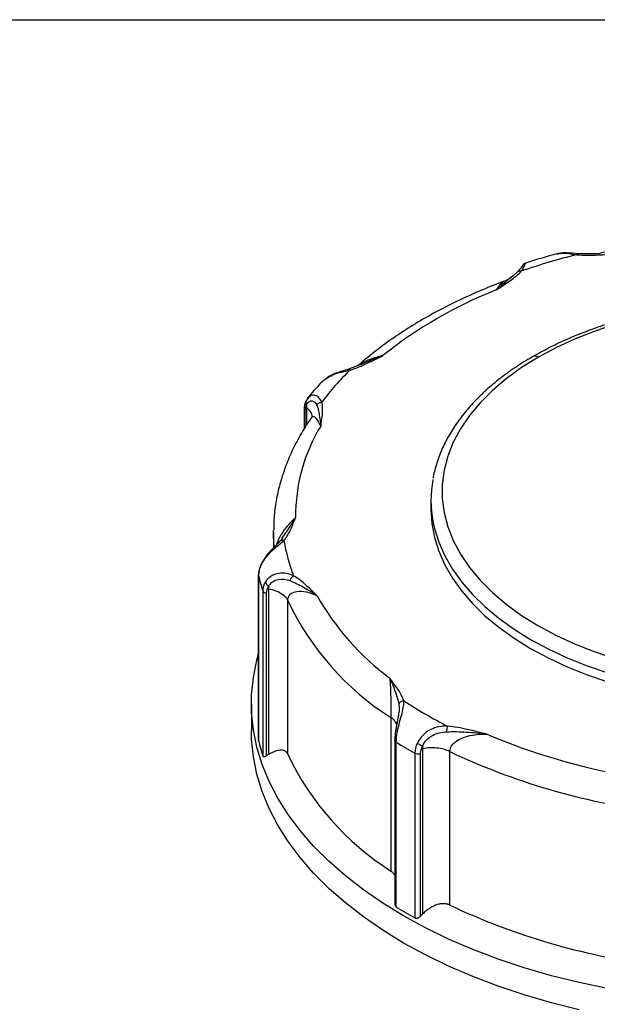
# Model space of a CAD drawing. Header units: inches. Extents: x 0 to 33, y 0 to 25.5.
# Tile 16 of 18: x 25.3 to 27.4, y 22 to 25.5. Entities that reach past the tile are written whole.
import ezdxf

# ---------------------------------------------------------------- set-up
doc = ezdxf.new("R2010")
doc.units = ezdxf.units.IN
doc.header["$LTSCALE"] = 3
doc.header["$MEASUREMENT"] = 0
doc.linetypes.add('SLD-Solid', pattern=[0])
doc.layers.add('SLD-DEFPOINTS', color=7, linetype='Continuous')

# ---------------------------------------------------------------- blocks, each defined once
blk = doc.blocks.new('Block2')
at = {"color": 7, "linetype": 'SLD-Solid', "lineweight": 18}
blk.add_line((33.0003, 25.5003), (0.0003, 25.5003), dxfattribs=at)

msp = doc.modelspace()

# ---------------------------------------------------------------- linework, layer by layer
at = {"color": 7, "linetype": 'SLD-Solid'}
msp.add_line((0.0003, 25.5003), (33.0003, 25.5003), dxfattribs=at)
for p, q in [((27.2511, 24.6659), (27.2541, 24.6666)), ((27.3927, 24.6663), (27.3224, 24.6673)), ((27.1099, 24.6035), (27.0908, 24.5859)), ((26.5538, 24.2737), (26.5073, 24.2558)), ((26.4219, 24.2189), (26.4168, 24.2154)), ((26.3631, 24.1541), (26.3551, 24.1426)), ((26.365, 24.1551), (26.3621, 24.1522)), ((26.3491, 24.1134), (26.3491, 24.0431)), ((26.3578, 24.1192), (26.3578, 24.0576)), ((26.3533, 24.05), (26.3533, 24.1064)), ((26.8011, 23.7888), (26.8011, 23.7567)), ((26.2401, 23.6763), (26.2401, 23.6826)), ((26.2401, 23.6763), (26.2401, 23.6201)), ((26.2718, 23.6559), (26.2645, 23.6452)), ((26.1869, 23.5223), (26.1869, 22.9355)), ((26.1871, 22.9341), (26.1871, 23.5208)), ((26.2017, 23.4673), (26.2017, 22.8807)), ((26.2157, 22.8806), (26.2157, 23.4585)), ((26.2227, 23.4734), (26.2227, 22.8848)), ((26.2912, 22.8858), (26.2912, 23.4323)), ((26.1613, 23.0655), (26.1613, 22.969)), ((26.6585, 23.0161), (26.6585, 22.4696)), ((26.6721, 22.9361), (26.6721, 22.3539)), ((26.6775, 22.3416), (26.6775, 22.9283)), ((26.7438, 22.89), (26.7438, 22.3033)), ((26.7641, 22.3097), (26.7641, 22.8876)), ((26.771, 22.9051), (26.771, 22.3165)), ((26.8682, 22.3486), (26.8682, 22.8951))]:
    msp.add_line(p, q)
at = {"flags": 128}
for points in [[(27.4549, 24.4158), (27.3817, 24.391), (27.3119, 24.3631), (27.2457, 24.3324), (27.1835, 24.2991)], [(27.1835, 24.2991), (27.1239, 24.262), (27.0693, 24.2225), (27.02, 24.1807), (26.9762, 24.1369), (26.9382, 24.0913), (26.9062, 24.0443), (26.8804, 23.996), (26.8609, 23.9467), (26.8478, 23.8967), (26.8413, 23.8462), (26.8413, 23.7957), (26.8478, 23.7452), (26.8609, 23.6952), (26.8804, 23.6459), (26.9062, 23.5976), (26.9382, 23.5506), (26.9762, 23.505), (27.02, 23.4612), (27.0693, 23.4194), (27.1239, 23.3799), (27.1835, 23.3428)], [(26.8011, 23.7567), (26.8042, 23.7068), (26.8134, 23.6572), (26.8287, 23.6081), (26.8501, 23.5598), (26.8774, 23.5124), (26.9105, 23.4663), (26.9492, 23.4217), (26.9933, 23.3788), (27.0425, 23.3378), (27.0968, 23.299), (27.1557, 23.2625)], [(26.8081, 23.7139), (26.8134, 23.6893), (26.8287, 23.6402), (26.8501, 23.5919), (26.8774, 23.5446), (26.9105, 23.4985), (26.9492, 23.4539), (26.9933, 23.411), (27.0425, 23.37), (27.0968, 23.3311), (27.1557, 23.2946)], [(26.2423, 23.6243), (26.2403, 23.6602), (26.2401, 23.6763)], [(27.1835, 23.3428), (27.2457, 23.3095), (27.3119, 23.2788), (27.3817, 23.2509), (27.4549, 23.2261)], [(27.1557, 23.2946), (27.2189, 23.2606), (27.2862, 23.2293), (27.3572, 23.2009), (27.4315, 23.1754)], [(27.4297, 22.0515), (27.3285, 22.0727), (27.2297, 22.0974), (27.1335, 22.1252), (27.0403, 22.1563), (26.9504, 22.1905), (26.864, 22.2276), (26.7816, 22.2675), (26.7033, 22.3101), (26.6294, 22.3553), (26.5602, 22.4029), (26.496, 22.4528), (26.4368, 22.5047), (26.383, 22.5585), (26.3347, 22.614), (26.292, 22.6711), (26.2552, 22.7295), (26.2244, 22.789), (26.1995, 22.8495), (26.1808, 22.9107), (26.1684, 22.9724), (26.1621, 23.0344), (26.1621, 23.0966), (26.1684, 23.1586), (26.1808, 23.2203), (26.1869, 23.2425)], [(27.1557, 23.2625), (27.2189, 23.2285), (27.2862, 23.1972), (27.3572, 23.1687), (27.4315, 23.1433)], [(27.3285, 21.9763), (27.2297, 22.0009), (27.1335, 22.0288), (27.0403, 22.0599), (26.9504, 22.094), (26.864, 22.1311), (26.7816, 22.1711), (26.7033, 22.2137), (26.6294, 22.2589), (26.5602, 22.3065), (26.496, 22.3563), (26.4368, 22.4083), (26.383, 22.4621), (26.3347, 22.5176), (26.292, 22.5747), (26.2552, 22.633), (26.2244, 22.6926), (26.1995, 22.753), (26.1808, 22.8142), (26.1684, 22.8759), (26.1621, 22.938), (26.1613, 22.969)]]:
    msp.add_lwpolyline(points, dxfattribs=at)
for centre, radius, start, end in [((27.9035, 22.3193), 2.4158, 103.9574, 108.8244), ((27.6183, 23.0592), 1.5905, 111.5755, 128.4191), ((27.172, 24.2829), 0.0198, 54.4038, 114.0624), ((27.1912, 23.5531), 0.9748, 134.1096, 143.0259), ((26.9334, 23.7349), 0.6145, 148.7256, 180.5902), ((27.2075, 23.7888), 0.4064, 169.4427, 190.6234), ((26.8939, 23.748), 0.625, 189.3444, 201.3398), ((26.8295, 23.6683), 0.6592, 192.9338, 197.7504), ((27.2212, 23.9178), 0.9491, 209.5311, 233.3334), ((27.1914, 23.8567), 0.9952, 205.2395, 237.625), ((27.6019, 24.4505), 1.6417, 236.854, 243.1514), ((27.9094, 25.11), 2.3371, 247.0993, 260.119), ((26.8295, 23.0816), 0.6592, 192.9338, 197.7504), ((27.578, 24.4115), 1.7352, 238.7396, 241.2658), ((27.9076, 25.0972), 2.4351, 244.7333, 262.485), ((27.1914, 23.3102), 0.9952, 205.2395, 237.625), ((27.578, 23.8248), 1.7352, 238.7396, 241.2658), ((27.9076, 24.5507), 2.4351, 244.7333, 262.485)]:
    msp.add_arc(centre, radius, start, end)
for points, knots in [([(28.0963, 24.7311), (28.0948, 24.7312), (28.0605, 24.7324), (27.9932, 24.7327), (27.8947, 24.7306), (27.7965, 24.7251), (27.699, 24.7165), (27.6024, 24.7047), (27.5071, 24.6896), (27.4369, 24.6764), (27.399, 24.6678), (27.3917, 24.6662)], [0, 0, 0, 0, 0.006318, 0.143548, 0.28079, 0.418041, 0.555313, 0.692615, 0.82996, 0.967359, 1, 1, 1, 1]), ([(27.2508, 24.667), (27.2504, 24.6669), (27.2192, 24.6588), (27.1809, 24.6477), (27.1443, 24.6357), (27.1369, 24.6333)], [0, 0, 0, 0, 0.011752, 0.802932, 1, 1, 1, 1]), ([(27.3224, 24.6674), (27.3098, 24.6685), (27.2904, 24.6702), (27.2662, 24.6701), (27.2551, 24.6678), (27.2495, 24.6666)], [0, 0, 0, 0, 0.474938, 0.730864, 1, 1, 1, 1]), ([(27.2541, 24.6666), (27.2573, 24.6675), (27.2677, 24.6706), (27.2908, 24.6682), (27.3109, 24.6653), (27.3208, 24.6638)], [0, 0, 0, 0, 0.187364, 0.602252, 1, 1, 1, 1]), ([(27.3208, 24.6638), (27.3211, 24.6647), (27.3216, 24.6666), (27.3222, 24.6676), (27.3224, 24.6673), (27.3224, 24.6673)], [0, 0, 0, 0, 0.484537, 0.968598, 1, 1, 1, 1]), ([(27.3208, 24.6638), (27.3452, 24.6617), (27.3702, 24.662), (27.4197, 24.6636), (27.4443, 24.665), (27.4689, 24.6663)], [0, 0, 0, 0, 0.5, 0.5, 1, 1, 1, 1]), ([(27.0335, 24.5382), (27.0497, 24.549), (27.0662, 24.5596), (27.0976, 24.5818), (27.1125, 24.5933), (27.124, 24.6059)], [0, 0, 0, 0, 0.5, 0.5, 1, 1, 1, 1]), ([(27.1099, 24.6034), (27.1101, 24.6037), (27.1112, 24.605), (27.1143, 24.6063), (27.1189, 24.6071), (27.1223, 24.6063), (27.124, 24.6059)], [0, 0, 0, 0, 0.07367, 0.382382, 0.691192, 1, 1, 1, 1]), ([(27.1314, 24.6295), (27.1309, 24.6296), (27.13, 24.6299), (27.1255, 24.6224), (27.117, 24.6118), (27.1116, 24.6049)], [0, 0, 0, 0, 0.242782, 0.507098, 1, 1, 1, 1]), ([(27.124, 24.6059), (27.1273, 24.6113), (27.134, 24.6222), (27.1374, 24.6327), (27.1372, 24.6325), (27.1372, 24.6324)], [0, 0, 0, 0, 0.370502, 0.757004, 1, 1, 1, 1]), ([(27.1375, 24.6337), (27.1358, 24.633), (27.1323, 24.6315), (27.1297, 24.6287), (27.1284, 24.6273)], [0, 0, 0, 0, 0.5003, 1, 1, 1, 1]), ([(27.0629, 24.5699), (27.0595, 24.5686), (27.0281, 24.5571), (26.9706, 24.5335), (26.8919, 24.4978), (26.8167, 24.4594), (26.7451, 24.4185), (26.6773, 24.3751), (26.614, 24.3293), (26.5692, 24.2938), (26.5464, 24.2732), (26.542, 24.2692)], [0, 0, 0, 0, 0.016269, 0.151878, 0.287591, 0.423402, 0.559298, 0.695262, 0.831258, 0.967218, 1, 1, 1, 1]), ([(27.0984, 24.593), (27.0902, 24.5861), (27.0702, 24.5694), (27.0471, 24.5498), (27.0335, 24.5382)], [0, 0, 0, 0, 0.410462, 1, 1, 1, 1]), ([(27.063, 24.5695), (27.0593, 24.5675), (27.0501, 24.5625), (27.0397, 24.5473), (27.0335, 24.5382)], [0, 0, 0, 0, 0.4017201, 1, 1, 1, 1]), ([(27.0938, 24.5884), (27.0894, 24.5848), (27.0804, 24.5776), (27.0691, 24.5726), (27.0632, 24.5701)], [0, 0, 0, 0, 0.4844741, 1, 1, 1, 1]), ([(29.2147, 23.867), (29.2142, 23.8706), (29.2114, 23.8904), (29.2009, 23.9259), (29.1831, 23.9731), (29.1595, 24.0195), (29.1308, 24.0649), (29.0969, 24.109), (29.058, 24.1516), (29.0143, 24.1926), (28.966, 24.2317), (28.9133, 24.2688), (28.8565, 24.3036), (28.7958, 24.336), (28.7317, 24.3659), (28.6642, 24.3931), (28.5939, 24.4175), (28.5209, 24.4391), (28.4457, 24.4578), (28.3685, 24.4734), (28.2898, 24.4859), (28.2098, 24.4953), (28.1289, 24.5015), (28.0475, 24.5046), (27.966, 24.5044), (27.8846, 24.5009), (27.8039, 24.4943), (27.724, 24.4846), (27.6454, 24.4717), (27.5685, 24.4557), (27.4936, 24.4367), (27.4209, 24.4147), (27.3509, 24.39), (27.2839, 24.3624), (27.2211, 24.3329), (27.1826, 24.3114), (27.1639, 24.3009)], [0, 0, 0, 0, 0.006594, 0.035949, 0.065405, 0.095005, 0.124768, 0.154689, 0.184747, 0.214913, 0.245154, 0.275443, 0.305756, 0.336076, 0.36639, 0.396692, 0.426979, 0.457252, 0.487509, 0.517754, 0.547987, 0.57821, 0.608427, 0.63864, 0.668851, 0.699064, 0.729279, 0.7595, 0.789729, 0.819968, 0.850222, 0.880491, 0.910778, 0.941085, 0.971412, 1, 1, 1, 1]), ([(26.5127, 24.2531), (26.5346, 24.2597), (26.5546, 24.2683), (26.593, 24.2864), (26.6114, 24.2959), (26.63, 24.3053)], [0, 0, 0, 0, 0.5, 0.5, 1, 1, 1, 1]), ([(26.63, 24.3053), (26.6135, 24.3007), (26.5843, 24.2927), (26.5551, 24.2788), (26.5444, 24.2702), (26.5443, 24.2701)], [0, 0, 0, 0, 0.563053, 0.994728, 1, 1, 1, 1]), ([(26.63, 24.3053), (26.6091, 24.297), (26.5829, 24.2866), (26.5557, 24.2747), (26.5501, 24.2723)], [0, 0, 0, 0, 0.796443, 1, 1, 1, 1]), ([(27.1639, 24.3009), (27.1628, 24.3003), (27.1415, 24.2888), (27.1036, 24.2641), (27.0509, 24.2269), (27.0031, 24.1873), (26.9597, 24.1458), (26.9212, 24.1026), (26.8877, 24.0578), (26.8595, 24.0117), (26.8365, 23.9646), (26.8197, 23.9166), (26.8105, 23.8843), (26.8084, 23.868), (26.8084, 23.868)], [0, 0, 0, 0, 0.0058, 0.105932, 0.206099, 0.306253, 0.406333, 0.506258, 0.605925, 0.705219, 0.804032, 0.902287, 0.999972, 1, 1, 1, 1]), ([(26.5073, 24.2559), (26.5002, 24.2538), (26.4857, 24.2496), (26.462, 24.2417), (26.4412, 24.2332), (26.4307, 24.2253), (26.4268, 24.2224)], [0, 0, 0, 0, 0.262213, 0.538683, 0.832338, 1, 1, 1, 1]), ([(26.4134, 24.21), (26.4163, 24.2142), (26.4197, 24.219), (26.4255, 24.222), (26.4263, 24.2223)], [0, 0, 0, 0, 0.871357, 1, 1, 1, 1]), ([(26.4263, 24.2223), (26.4346, 24.2273), (26.4516, 24.2375), (26.4827, 24.2463), (26.5029, 24.2508), (26.5127, 24.2531)], [0, 0, 0, 0, 0.326353, 0.670302, 1, 1, 1, 1]), ([(26.4124, 24.2109), (26.3971, 24.1947), (26.3792, 24.1757), (26.3636, 24.1558), (26.3613, 24.1529)], [0, 0, 0, 0, 0.854608, 1, 1, 1, 1]), ([(26.4124, 24.1394), (26.4093, 24.1449), (26.4028, 24.1561), (26.3874, 24.1642), (26.373, 24.1645), (26.3669, 24.1574), (26.365, 24.1551)], [0, 0, 0, 0, 0.276532, 0.565006, 0.861262, 1, 1, 1, 1]), ([(26.3551, 24.1426), (26.3533, 24.1382), (26.3499, 24.1296), (26.3494, 24.1184), (26.3491, 24.1129)], [0, 0, 0, 0, 0.503495, 1, 1, 1, 1]), ([(26.3552, 24.1425), (26.355, 24.1413), (26.3545, 24.1386), (26.3554, 24.134), (26.3572, 24.131), (26.3581, 24.1295)], [0, 0, 0, 0, 0.280583, 0.640126, 1, 1, 1, 1]), ([(26.3778, 24.0877), (26.3778, 24.0891), (26.378, 24.0955), (26.3719, 24.1067), (26.3625, 24.115), (26.3578, 24.1192)], [0, 0, 0, 0, 0.125629, 0.562815, 1, 1, 1, 1]), ([(26.3581, 24.1295), (26.3604, 24.1347), (26.3635, 24.1386), (26.3704, 24.1433), (26.3742, 24.144), (26.3849, 24.1425), (26.3911, 24.1361), (26.3945, 24.1281)], [0, 0, 0, 0, 0.25, 0.25, 0.5, 0.5, 1, 1, 1, 1]), ([(26.3945, 24.1281), (26.396, 24.1311), (26.3985, 24.1339), (26.4048, 24.1378), (26.4086, 24.1391), (26.4124, 24.1394)], [0, 0, 0, 0, 0.5, 0.5, 1, 1, 1, 1]), ([(26.3945, 24.1281), (26.3968, 24.1228), (26.3984, 24.1175), (26.4011, 24.1062), (26.4022, 24.1003), (26.4051, 24.0818), (26.4065, 24.0684), (26.4082, 24.0539)], [0, 0, 0, 0, 0.25, 0.25, 0.5, 0.5, 1, 1, 1, 1]), ([(26.4082, 24.0539), (26.4103, 24.0682), (26.4129, 24.0824), (26.4157, 24.1109), (26.416, 24.1253), (26.4124, 24.1394)], [0, 0, 0, 0, 0.5, 0.5, 1, 1, 1, 1]), ([(26.3755, 24.0844), (26.3708, 24.0775), (26.3534, 24.0523), (26.327, 24.0076), (26.2985, 23.9501), (26.2756, 23.8916), (26.2582, 23.8326), (26.2466, 23.7732), (26.2407, 23.7233), (26.2408, 23.6933), (26.2408, 23.6832)], [0, 0, 0, 0, 0.054748, 0.202147, 0.348903, 0.494756, 0.639687, 0.783766, 0.927151, 1, 1, 1, 1]), ([(26.3493, 24.1129), (26.3492, 24.1126), (26.3491, 24.1114), (26.3503, 24.1091), (26.3523, 24.1073), (26.3533, 24.1064)], [0, 0, 0, 0, 0.094727, 0.547363, 1, 1, 1, 1]), ([(26.3784, 24.0883), (26.3784, 24.0884), (26.3783, 24.0901), (26.3768, 24.0871), (26.3754, 24.0843)], [0, 0, 0, 0, 0.052605, 1, 1, 1, 1]), ([(26.3757, 24.0842), (26.3765, 24.0853), (26.3786, 24.0884), (26.3848, 24.0878), (26.3948, 24.079), (26.4033, 24.063), (26.4082, 24.0539)], [0, 0, 0, 0, 0.095763, 0.265305, 0.584193, 1, 1, 1, 1]), ([(26.3189, 23.7286), (26.3091, 23.7192), (26.2917, 23.7026), (26.2709, 23.6739), (26.2583, 23.6506), (26.2522, 23.6375), (26.2505, 23.631), (26.2504, 23.6306)], [0, 0, 0, 0, 0.3903743, 0.6896655, 0.8489976, 0.9901058, 1, 1, 1, 1]), ([(26.3189, 23.7286), (26.31, 23.7146), (26.2949, 23.6911), (26.277, 23.6649), (26.2697, 23.6542)], [0, 0, 0, 0, 0.594479, 1, 1, 1, 1]), ([(26.2772, 23.6465), (26.2882, 23.6593), (26.2955, 23.6731), (26.3082, 23.7007), (26.3134, 23.7147), (26.3189, 23.7286)], [0, 0, 0, 0, 0.5, 0.5, 1, 1, 1, 1]), ([(26.1954, 23.5568), (26.1999, 23.5668), (26.2061, 23.5767), (26.2201, 23.5948), (26.228, 23.6031), (26.2515, 23.6254), (26.2664, 23.6367), (26.2772, 23.6465)], [0, 0, 0, 0, 0.25, 0.25, 0.5, 0.5, 1, 1, 1, 1]), ([(26.2645, 23.6453), (26.2596, 23.6401), (26.2496, 23.6296), (26.2303, 23.6106), (26.2098, 23.5873), (26.2003, 23.5691), (26.1954, 23.5597)], [0, 0, 0, 0, 0.233206, 0.476283, 0.732195, 1, 1, 1, 1]), ([(26.2772, 23.6465), (26.2755, 23.6469), (26.2721, 23.6476), (26.2675, 23.647), (26.2653, 23.6456), (26.2643, 23.6449)], [0, 0, 0, 0, 0.353109, 0.705872, 1, 1, 1, 1]), ([(26.1954, 23.5597), (26.1931, 23.5538), (26.1886, 23.5419), (26.1877, 23.5304), (26.1873, 23.5246)], [0, 0, 0, 0, 0.4971, 1, 1, 1, 1]), ([(26.1954, 23.5568), (26.1951, 23.5575), (26.1946, 23.5587), (26.1953, 23.5594), (26.1956, 23.5597)], [0, 0, 0, 0, 0.6232497, 1, 1, 1, 1]), ([(26.1871, 23.5208), (26.1869, 23.5218), (26.1867, 23.5231), (26.1873, 23.5243), (26.1874, 23.5246)], [0, 0, 0, 0, 0.818813, 1, 1, 1, 1]), ([(26.3118, 23.5206), (26.2962, 23.5281), (26.2769, 23.5323), (26.2486, 23.5277), (26.2394, 23.5244), (26.2231, 23.5143), (26.2161, 23.5075), (26.2111, 23.4995)], [0, 0, 0, 0, 0.5, 0.5, 0.75, 0.75, 1, 1, 1, 1]), ([(26.2988, 23.5035), (26.2999, 23.507), (26.3017, 23.5105), (26.3063, 23.5165), (26.309, 23.519), (26.3118, 23.5206)], [0, 0, 0, 0, 0.5, 0.5, 1, 1, 1, 1]), ([(26.3954, 23.45), (26.3826, 23.4622), (26.3702, 23.4746), (26.3434, 23.4986), (26.329, 23.5104), (26.3118, 23.5206)], [0, 0, 0, 0, 0.5, 0.5, 1, 1, 1, 1]), ([(26.2111, 23.4995), (26.2114, 23.4968), (26.2128, 23.4939), (26.2171, 23.4883), (26.22, 23.4858), (26.2233, 23.4839)], [0, 0, 0, 0, 0.5, 0.5, 1, 1, 1, 1]), ([(26.2233, 23.4839), (26.2268, 23.4902), (26.2318, 23.4956), (26.2435, 23.5037), (26.2503, 23.5065), (26.2713, 23.5109), (26.286, 23.5084), (26.2988, 23.5035)], [0, 0, 0, 0, 0.25, 0.25, 0.5, 0.5, 1, 1, 1, 1]), ([(26.2988, 23.5035), (26.3072, 23.5002), (26.3153, 23.4967), (26.3314, 23.4889), (26.3394, 23.4848), (26.3634, 23.4713), (26.3793, 23.4611), (26.3954, 23.45)], [0, 0, 0, 0, 0.25, 0.25, 0.5, 0.5, 1, 1, 1, 1]), ([(26.2017, 23.4673), (26.2024, 23.4653), (26.2041, 23.4633), (26.209, 23.4602), (26.2122, 23.4591), (26.2157, 23.4585)], [0, 0, 0, 0, 0.5, 0.5, 1, 1, 1, 1]), ([(26.2912, 23.4323), (26.2871, 23.442), (26.2785, 23.451), (26.2546, 23.4653), (26.2393, 23.4706), (26.2227, 23.4734)], [0, 0, 0, 0, 0.5, 0.5, 1, 1, 1, 1]), ([(26.2912, 23.4323), (26.2912, 23.4414), (26.2944, 23.4492), (26.3058, 23.4606), (26.314, 23.464), (26.3435, 23.468), (26.3692, 23.4621), (26.3954, 23.45)], [0, 0, 0, 0, 0.25, 0.25, 0.5, 0.5, 1, 1, 1, 1]), ([(26.7042, 23.076), (26.7001, 23.09), (26.692, 23.1036), (26.6741, 23.1303), (26.6641, 23.1434), (26.6544, 23.1565)], [0, 0, 0, 0, 0.5, 0.5, 1, 1, 1, 1]), ([(26.6544, 23.1565), (26.6559, 23.1372), (26.657, 23.1126), (26.658, 23.0743), (26.6582, 23.0612), (26.6585, 23.0366), (26.6585, 23.0253), (26.6585, 23.0161)], [0, 0, 0, 0, 0.5, 0.5, 0.75, 0.75, 1, 1, 1, 1]), ([(26.6544, 23.1565), (26.6605, 23.1425), (26.6669, 23.1275), (26.6755, 23.104), (26.6783, 23.0959), (26.683, 23.08), (26.685, 23.0721), (26.6863, 23.0644)], [0, 0, 0, 0, 0.5, 0.5, 0.75, 0.75, 1, 1, 1, 1]), ([(26.6815, 22.9666), (26.6836, 22.9778), (26.6865, 22.9894), (26.6923, 23.0113), (26.6954, 23.0216), (26.7029, 23.0498), (26.7055, 23.0643), (26.7042, 23.076)], [0, 0, 0, 0, 0.25, 0.25, 0.5, 0.5, 1, 1, 1, 1]), ([(26.6863, 23.0644), (26.687, 23.0583), (26.6883, 23.0462), (26.6862, 23.0311), (26.6852, 23.0236)], [0, 0, 0, 0, 0.502407, 1, 1, 1, 1]), ([(26.7042, 23.076), (26.7004, 23.0756), (26.6966, 23.0743), (26.6903, 23.0702), (26.6878, 23.0674), (26.6863, 23.0644)], [0, 0, 0, 0, 0.5, 0.5, 1, 1, 1, 1]), ([(26.6794, 22.9909), (26.6775, 22.9953), (26.6735, 23.0045), (26.6637, 23.0121), (26.6585, 23.0161)], [0, 0, 0, 0, 0.472397, 1, 1, 1, 1]), ([(26.6856, 23.0263), (26.6841, 23.018), (26.6818, 23.0052), (26.6778, 22.9854), (26.6761, 22.975), (26.6752, 22.9696)], [0, 0, 0, 0, 0.479144, 0.734739, 1, 1, 1, 1]), ([(26.6752, 22.9696), (26.6743, 22.9635), (26.6726, 22.9513), (26.6723, 22.9404), (26.6722, 22.935)], [0, 0, 0, 0, 0.498712, 1, 1, 1, 1]), ([(26.6815, 22.9666), (26.6802, 22.967), (26.6777, 22.9679), (26.6757, 22.9689), (26.6755, 22.9694), (26.6754, 22.9696)], [0, 0, 0, 0, 0.397258, 0.79415, 1, 1, 1, 1]), ([(26.8604, 22.9858), (26.8402, 22.9865), (26.8183, 22.983), (26.7888, 22.9676), (26.7796, 22.9609), (26.7638, 22.9447), (26.7571, 22.9354), (26.7525, 22.9256)], [0, 0, 0, 0, 0.5, 0.5, 0.75, 0.75, 1, 1, 1, 1]), ([(26.7715, 22.9158), (26.775, 22.9234), (26.7799, 22.9306), (26.792, 22.9433), (26.7992, 22.9487), (26.8224, 22.9613), (26.8401, 22.965), (26.8574, 22.9656)], [0, 0, 0, 0, 0.25, 0.25, 0.5, 0.5, 1, 1, 1, 1]), ([(26.8574, 22.9656), (26.8576, 22.9694), (26.858, 22.9734), (26.8591, 22.9805), (26.8598, 22.9836), (26.8604, 22.9858)], [0, 0, 0, 0, 0.5, 0.5, 1, 1, 1, 1]), ([(26.8574, 22.9656), (26.8687, 22.9661), (26.8801, 22.9662), (26.9036, 22.9659), (26.9154, 22.9655), (26.9514, 22.9632), (26.9757, 22.9606), (26.9999, 22.957)], [0, 0, 0, 0, 0.25, 0.25, 0.5, 0.5, 1, 1, 1, 1]), ([(26.9999, 22.957), (26.9772, 22.9626), (26.9546, 22.9684), (26.9084, 22.9787), (26.8848, 22.9834), (26.8604, 22.9858)], [0, 0, 0, 0, 0.5, 0.5, 1, 1, 1, 1]), ([(26.8682, 22.8951), (26.8682, 22.9042), (26.8721, 22.9133), (26.8864, 22.9295), (26.8968, 22.9365), (26.934, 22.953), (26.9664, 22.9579), (26.9999, 22.957)], [0, 0, 0, 0, 0.25, 0.25, 0.5, 0.5, 1, 1, 1, 1]), ([(26.6775, 22.9283), (26.6764, 22.9291), (26.6741, 22.9307), (26.6724, 22.9337), (26.6718, 22.936), (26.6723, 22.9372), (26.6723, 22.9373)], [0, 0, 0, 0, 0.3183446, 0.6366893, 0.9550339, 1, 1, 1, 1]), ([(26.7525, 22.9256), (26.7549, 22.9234), (26.7581, 22.9213), (26.7648, 22.9178), (26.7683, 22.9165), (26.7715, 22.9158)], [0, 0, 0, 0, 0.5, 0.5, 1, 1, 1, 1]), ([(26.2912, 22.8858), (26.2908, 22.8867), (26.29, 22.8884), (26.2885, 22.8907), (26.2868, 22.8928), (26.2849, 22.8946), (26.2828, 22.8962), (26.2789, 22.8984), (26.2727, 22.9003), (26.2638, 22.9004), (26.2543, 22.8988), (26.2445, 22.8957), (26.2339, 22.8911), (26.2265, 22.8869), (26.2227, 22.8848)], [0, 0, 0, 0, 0.040415, 0.080849, 0.121518, 0.162637, 0.204412, 0.247042, 0.36977, 0.500367, 0.618089, 0.739499, 0.866302, 1, 1, 1, 1]), ([(26.7438, 22.89), (26.7464, 22.8886), (26.7498, 22.8875), (26.7569, 22.8867), (26.7607, 22.8869), (26.7641, 22.8876)], [0, 0, 0, 0, 0.5, 0.5, 1, 1, 1, 1]), ([(26.8682, 22.8951), (26.855, 22.9015), (26.8389, 22.9059), (26.805, 22.9094), (26.7872, 22.9085), (26.771, 22.9051)], [0, 0, 0, 0, 0.5, 0.5, 1, 1, 1, 1]), ([(26.2017, 22.8807), (26.2019, 22.8803), (26.2022, 22.8795), (26.2029, 22.8786), (26.2039, 22.878), (26.2051, 22.8776), (26.2072, 22.8774), (26.2107, 22.878), (26.2139, 22.8797), (26.2157, 22.8806)], [0, 0, 0, 0, 0.086108, 0.174093, 0.264904, 0.359403, 0.458357, 0.704711, 1, 1, 1, 1]), ([(26.6721, 22.4542), (26.6705, 22.457), (26.6669, 22.4631), (26.6615, 22.4673), (26.6585, 22.4696)], [0, 0, 0, 0, 0.44543, 1, 1, 1, 1]), ([(26.6722, 22.3539), (26.6722, 22.3527), (26.6722, 22.3495), (26.6736, 22.3458), (26.6756, 22.343), (26.6769, 22.342), (26.6775, 22.3416)], [0, 0, 0, 0, 0.233727, 0.632349, 0.819334, 1, 1, 1, 1]), ([(26.8682, 22.3486), (26.867, 22.3492), (26.8645, 22.3503), (26.8606, 22.3516), (26.8566, 22.3526), (26.8525, 22.3533), (26.8482, 22.3537), (26.8411, 22.3538), (26.8308, 22.3526), (26.8179, 22.3486), (26.8055, 22.3429), (26.7938, 22.3357), (26.7821, 22.327), (26.7748, 22.3201), (26.771, 22.3165)], [0, 0, 0, 0, 0.040415, 0.080849, 0.121518, 0.162637, 0.204412, 0.247042, 0.36977, 0.500367, 0.618089, 0.739499, 0.866302, 1, 1, 1, 1]), ([(26.7438, 22.3033), (26.7443, 22.3031), (26.7454, 22.3026), (26.7472, 22.3022), (26.7492, 22.302), (26.7512, 22.3023), (26.7544, 22.303), (26.759, 22.3052), (26.7623, 22.3081), (26.7641, 22.3097)], [0, 0, 0, 0, 0.086108, 0.174093, 0.264904, 0.359403, 0.458357, 0.704711, 1, 1, 1, 1])]:
    msp.add_open_spline(points, degree=3, knots=knots)
for points in [[(26.5127, 24.2531), (26.51, 24.256), (26.5074, 24.2567), (26.5057, 24.255)], [(26.3533, 24.1064), (26.3533, 24.1156), (26.355, 24.1236), (26.3581, 24.1295)], [(26.3582, 24.1294), (26.3579, 24.1261), (26.3578, 24.1227), (26.3578, 24.1192)], [(26.1871, 23.5208), (26.1871, 23.5323), (26.19, 23.5448), (26.1954, 23.5568)], [(26.2111, 23.4995), (26.205, 23.49), (26.2017, 23.4788), (26.2017, 23.4673)], [(26.2157, 23.4585), (26.2157, 23.4677), (26.2184, 23.4765), (26.2233, 23.4839)], [(26.2233, 23.4838), (26.2229, 23.4804), (26.2227, 23.4769), (26.2227, 23.4734)], [(26.6775, 22.9283), (26.6775, 22.9398), (26.6789, 22.9531), (26.6815, 22.9666)], [(26.7525, 22.9256), (26.7469, 22.9139), (26.7438, 22.9015), (26.7438, 22.89)], [(26.7641, 22.8876), (26.7641, 22.8968), (26.7667, 22.9066), (26.7715, 22.9158)], [(26.7715, 22.9157), (26.7712, 22.9122), (26.771, 22.9086), (26.771, 22.9051)], [(26.2227, 22.8848), (26.2204, 22.8834), (26.218, 22.882), (26.2157, 22.8806)], [(26.771, 22.3165), (26.7687, 22.3143), (26.7664, 22.312), (26.7641, 22.3097)]]:
    msp.add_open_spline(points, degree=3)

# ---------------------------------------------------------------- block references
at = {"layer": 'SLD-DEFPOINTS'}
msp.add_blockref('Block2', (0, 0), dxfattribs=at)

doc.saveas('drawing.dxf')
